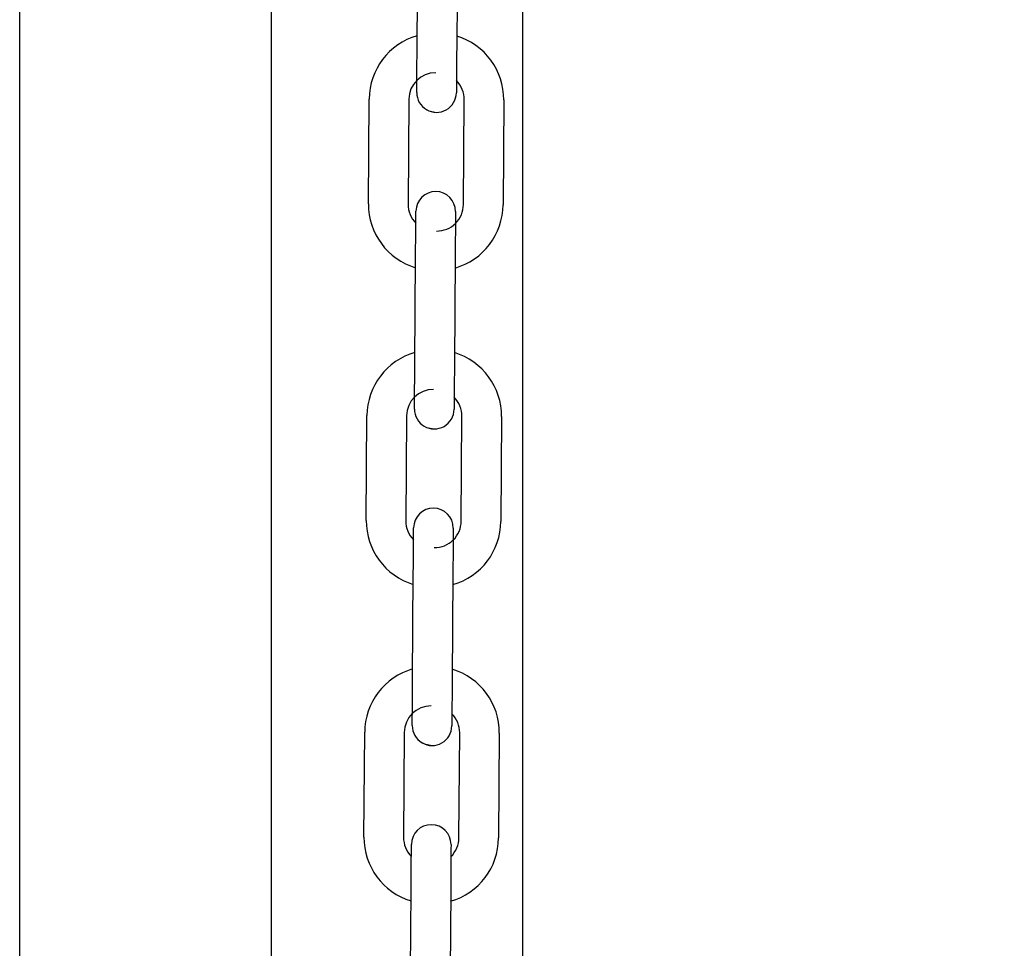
# Model space of a CAD drawing. Header units: inches. Extents: x 170 to 312, y 215 to 248.
# Tile 44 of 256: x 185.347 to 185.543, y 223.516 to 223.701. Entities that reach past the tile are written whole.
import ezdxf

# ---------------------------------------------------------------- set-up
doc = ezdxf.new("R2010")
doc.units = ezdxf.units.IN
doc.header["$LTSCALE"] = 0.25
doc.header["$MEASUREMENT"] = 0
doc.layers.add('ANNOTATIONS', color=1, linetype='Continuous')
doc.layers.add('MOTOR LH', color=7, linetype='Continuous')
doc.styles.add('ARIAL', font='arial.ttf', dxfattribs={"height": 0.09375})
doc.dimstyles.new('STANDARD$0', dxfattribs={"dimtxt": 0.09375, "dimasz": 0.09375, "dimexe": 0.03125, "dimexo": 0.046875, "dimgap": 0.09, "dimtad": 0, "dimtih": 1, "dimtoh": 1, "dimdec": 4, "dimzin": 0, "dimdsep": 46, "dimtxsty": 'ARIAL', "dimcen": 0.09, "dimadec": 0, "dimazin": 0, "dimtfac": 1, "dimtdec": 4, "dimtofl": 0, "dimtmove": 0, "dimatfit": 1, "dimfxl": 1, "dimtolj": 1, "dimtzin": 0, "dimarcsym": 0})

# ---------------------------------------------------------------- blocks, each defined once
blk = doc.blocks.new('*D90')
at = {"layer": 'ANNOTATIONS', "color": 0, "lineweight": -2, "transparency": 16777216}
for p, q in [((185.2897054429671, 224.4367350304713), (187.135667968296, 224.4367350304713)), ((187.104417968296, 224.3429850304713), (187.104417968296, 222.643354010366)), ((187.104417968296, 220.5088628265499), (187.104417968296, 222.2084938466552)), ((186.3738929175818, 220.4151128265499), (187.135667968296, 220.4151128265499))]:
    blk.add_line(p, q, dxfattribs=at)
at = {"layer": 'ANNOTATIONS', "color": 0, "transparency": 16777216}
for points in [[(187.088792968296, 224.3429850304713), (187.120042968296, 224.3429850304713), (187.104417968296, 224.4367350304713)], [(187.088792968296, 220.5088628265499), (187.120042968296, 220.5088628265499), (187.104417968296, 220.4151128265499)]]:
    blk.add_solid(points, dxfattribs=at)
at = {"layer": 'defpoints', "color": 0, "transparency": 16777216}
for p in [(185.2428304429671, 224.4367350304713), (186.3270179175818, 220.4151128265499), (187.104417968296, 220.4151128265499)]:
    blk.add_point(p, dxfattribs=at)
at = {"layer": 'ANNOTATIONS', "color": 0, "transparency": 16777216, "insert": (187.1044179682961, 222.4259239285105), "char_height": 0.09375, "attachment_point": 5, "style": 'ARIAL'}
blk.add_mtext('\\A1;OPENING\\PHEIGHT', dxfattribs=at)
blk = doc.blocks.new('*D91')
at = {"layer": 'ANNOTATIONS', "color": 0, "lineweight": -2, "transparency": 16777216}
for p, q in [((185.2897054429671, 225.2727186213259), (187.7906566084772, 225.2727186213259)), ((187.7594066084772, 225.1789686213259), (187.7594066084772, 223.0613458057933)), ((187.7594066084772, 220.5088628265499), (187.7594066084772, 222.6264856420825)), ((187.2942370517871, 220.4151128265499), (187.7906566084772, 220.4151128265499))]:
    blk.add_line(p, q, dxfattribs=at)
at = {"layer": 'ANNOTATIONS', "color": 0, "transparency": 16777216}
for points in [[(187.7437816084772, 225.1789686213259), (187.7750316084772, 225.1789686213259), (187.7594066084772, 225.2727186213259)], [(187.7437816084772, 220.5088628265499), (187.7750316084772, 220.5088628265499), (187.7594066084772, 220.4151128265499)]]:
    blk.add_solid(points, dxfattribs=at)
at = {"layer": 'defpoints', "color": 0, "transparency": 16777216}
for p in [(185.2428304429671, 225.2727186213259), (187.2473620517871, 220.4151128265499), (187.7594066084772, 220.4151128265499)]:
    blk.add_point(p, dxfattribs=at)
at = {"layer": 'ANNOTATIONS', "color": 0, "transparency": 16777216, "insert": (187.7594066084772, 222.8439157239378), "char_height": 0.09375, "attachment_point": 5, "style": 'ARIAL'}
blk.add_mtext('\\A1;TOTAL\\PHEIGHT', dxfattribs=at)

msp = doc.modelspace()

# ---------------------------------------------------------------- linework, layer by layer
at = {"layer": 'MOTOR LH'}
for p, q in [((185.3468484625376, 220.4177859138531), (185.3468484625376, 225.2250765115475)), ((185.3968800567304, 224.9483060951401), (185.3968800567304, 220.4151128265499)), ((185.4469116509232, 220.4177859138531), (185.4469116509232, 224.6076656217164)), ((185.4258738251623, 223.6959478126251), (185.4260218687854, 223.7168136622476)), ((185.4338956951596, 223.7167578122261), (185.4337476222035, 223.6958919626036)), ((185.4162017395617, 223.6645197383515), (185.4163498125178, 223.6853851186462)), ((185.424223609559, 223.6853292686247), (185.4240755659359, 223.66446388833)), ((185.43509890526, 223.6643855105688), (185.4352469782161, 223.6852513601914)), ((185.4431207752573, 223.6851955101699), (185.4429727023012, 223.6643296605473)), ((185.4254277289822, 223.6329494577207), (185.4255758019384, 223.6538153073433)), ((185.4334496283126, 223.6537594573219), (185.4333015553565, 223.6328936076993)), ((185.4157556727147, 223.6015213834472), (185.4159037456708, 223.6223867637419)), ((185.423777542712, 223.6223309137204), (185.4236294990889, 223.6014655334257)), ((185.434652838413, 223.6013871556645), (185.4348008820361, 223.6222530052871)), ((185.4426747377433, 223.6221966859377), (185.4425266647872, 223.601331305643)), ((185.4249816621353, 223.5699511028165), (185.4251297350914, 223.5908164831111)), ((185.4330035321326, 223.5907606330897), (185.4328554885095, 223.569895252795)), ((185.4153096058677, 223.5385230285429), (185.4154576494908, 223.5593884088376)), ((185.423331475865, 223.5593325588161), (185.4231834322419, 223.5384671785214)), ((185.434206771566, 223.5383888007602), (185.4343548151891, 223.5592541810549)), ((185.4422286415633, 223.5591983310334), (185.4420805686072, 223.5383329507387)), ((185.4245355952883, 223.5069527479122), (185.4246836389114, 223.5278181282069)), ((185.4325574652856, 223.5277622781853), (185.4324094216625, 223.5068968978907))]:
    msp.add_line(p, q, dxfattribs=at)
at = {"layer": 'MOTOR LH', "flags": 128}
for points in [[(185.4258081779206, 223.6866959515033), (185.4258094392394, 223.6868738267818), (185.4258131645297, 223.6874004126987), (185.4258192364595, 223.6882555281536), (185.425827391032, 223.689405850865), (185.4258373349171, 223.690807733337), (185.425848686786, 223.6924072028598), (185.4258610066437, 223.694142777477), (185.4258738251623, 223.6959478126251)], [(185.4337476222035, 223.6958919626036), (185.4337348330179, 223.6940869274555), (185.4337225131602, 223.6923513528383), (185.4337111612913, 223.6907518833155), (185.4337012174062, 223.6893500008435), (185.4336930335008, 223.6881996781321)], [(185.4336989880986, 223.6890383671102), (185.4336930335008, 223.6881996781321), (185.4336869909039, 223.6873445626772), (185.4336832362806, 223.6868179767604), (185.4336819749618, 223.6866401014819)], [(185.4277059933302, 223.6833003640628), (185.4282126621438, 223.6830417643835), (185.4297171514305, 223.6827315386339)], [(185.4256244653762, 223.6606754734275), (185.4256303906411, 223.6615075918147), (185.4256364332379, 223.6623627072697), (185.4256401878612, 223.6628892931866), (185.425641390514, 223.6630591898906)], [(185.4256401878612, 223.6628892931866), (185.42564144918, 223.6630666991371)], [(185.4335152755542, 223.6630108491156), (185.4335140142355, 223.6628329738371), (185.4335102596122, 223.6623068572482), (185.4335041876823, 223.6614517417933), (185.4334960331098, 223.6603014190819), (185.4334860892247, 223.658899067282), (185.4334747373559, 223.6572995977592), (185.4334624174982, 223.655564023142), (185.4334496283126, 223.6537594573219)], [(185.4255758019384, 223.6538153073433), (185.425588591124, 223.6556198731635), (185.4256009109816, 223.6573554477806), (185.4256122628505, 223.6589549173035), (185.4256222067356, 223.6603572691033), (185.4256303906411, 223.6615075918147)], [(185.4253620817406, 223.623697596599), (185.4253633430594, 223.6238754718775), (185.4253670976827, 223.6244020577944), (185.4253731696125, 223.6252571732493), (185.425381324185, 223.6264074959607), (185.4253912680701, 223.6278093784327), (185.425402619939, 223.6294088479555), (185.4254149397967, 223.6311444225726), (185.4254277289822, 223.6329494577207)], [(185.4333015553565, 223.6328936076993), (185.4332887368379, 223.6310885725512), (185.4332764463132, 223.629352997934), (185.4332650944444, 223.6277535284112), (185.4332551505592, 223.6263516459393), (185.4332469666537, 223.6252008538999)], [(185.4332529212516, 223.6260400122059), (185.4332469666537, 223.6252008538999), (185.4332408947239, 223.6243462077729), (185.4332371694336, 223.623819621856), (185.4332359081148, 223.6236417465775)], [(185.4272599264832, 223.6203020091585), (185.4277665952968, 223.6200434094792), (185.4292710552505, 223.6197327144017)], [(185.4251783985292, 223.5976771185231), (185.4251842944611, 223.5985092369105), (185.425190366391, 223.5993643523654), (185.4251941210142, 223.5998904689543), (185.425195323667, 223.6000603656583)], [(185.4251941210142, 223.5998904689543), (185.425195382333, 223.6000683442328)], [(185.4330691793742, 223.6000124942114), (185.4330679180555, 223.5998346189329), (185.4330641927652, 223.5993085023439), (185.4330581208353, 223.598453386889), (185.4330499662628, 223.5973025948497), (185.4330400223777, 223.5959007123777), (185.4330286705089, 223.5943012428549), (185.4330163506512, 223.5925656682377), (185.4330035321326, 223.5907606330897)], [(185.4251297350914, 223.5908164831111), (185.425142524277, 223.5926215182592), (185.4251548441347, 223.5943570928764), (185.4251661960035, 223.5959565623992), (185.4251761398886, 223.5973584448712), (185.4251842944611, 223.5985092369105)], [(185.4249160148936, 223.5606992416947), (185.4249172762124, 223.5608771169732), (185.4249210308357, 223.5614037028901), (185.4249270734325, 223.5622583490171), (185.424935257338, 223.5634091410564), (185.4249452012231, 223.5648110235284), (185.424956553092, 223.5664104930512), (185.4249688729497, 223.5681460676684), (185.4249816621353, 223.5699511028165)], [(185.4328554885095, 223.569895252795), (185.4328426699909, 223.5680902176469), (185.4328303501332, 223.5663546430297), (185.4328189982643, 223.5647551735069), (185.4328090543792, 223.5633532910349), (185.4328008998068, 223.5622024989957)], [(185.4328068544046, 223.5630416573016), (185.4328008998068, 223.5622024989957), (185.4327948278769, 223.5613478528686), (185.4327911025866, 223.5608212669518), (185.4327900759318, 223.5606776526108)], [(185.4327911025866, 223.5608212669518), (185.4327898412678, 223.5606433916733)], [(185.4268138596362, 223.5573036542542), (185.4273205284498, 223.5570450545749), (185.4288249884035, 223.5567343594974)], [(185.4246836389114, 223.5278181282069), (185.42469645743, 223.5296231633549), (185.4247087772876, 223.5313587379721), (185.4247201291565, 223.5329582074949), (185.4247300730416, 223.5343600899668), (185.4247382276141, 223.5355108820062)], [(185.4247323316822, 223.5346787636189), (185.4247382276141, 223.5355108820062), (185.424744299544, 223.5363655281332), (185.4247480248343, 223.5368921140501), (185.424749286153, 223.5370699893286)], [(185.4326120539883, 223.5354550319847), (185.4326038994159, 223.5343042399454), (185.4325939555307, 223.5329023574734), (185.4325826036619, 223.5313028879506), (185.4325702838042, 223.5295673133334), (185.4325574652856, 223.5277622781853)], [(185.4326231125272, 223.537014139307), (185.4326218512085, 223.5368362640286), (185.4326181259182, 223.5363096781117), (185.4326120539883, 223.5354550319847), (185.4326061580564, 223.534624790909)]]:
    msp.add_lwpolyline(points, dxfattribs=at)
at = {"layer": 'MOTOR LH'}
for centre, radius, start, end in [((185.4295384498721, 223.6852917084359), 0.01318897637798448, 106.0675622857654, 179.5934504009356), ((185.4299321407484, 223.6852889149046), 0.01318897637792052, 359.5934504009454, 73.11933850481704), ((185.4295384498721, 223.6852917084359), 0.005314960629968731, 89.59345040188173, 179.5934504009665), ((185.4299321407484, 223.6852889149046), 0.005314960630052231, 359.5934504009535, 44.86745157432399), ((185.4297450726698, 223.6866682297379), 0.003937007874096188, 179.5934504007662, 359.5934688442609), ((185.4295783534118, 223.6630388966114), 0.003937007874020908, 359.5934504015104, 179.5934313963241), ((185.4293903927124, 223.6644260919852), 0.01318897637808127, 179.5934504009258, 253.123635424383), ((185.4293903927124, 223.6644260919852), 0.005314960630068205, 179.5934504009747, 224.8829269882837), ((185.4297840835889, 223.6644232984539), 0.005314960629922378, 269.5934503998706, 359.5934504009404), ((185.4297840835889, 223.6644232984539), 0.01318897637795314, 286.0718592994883, 359.5934504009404), ((185.4290923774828, 223.6222932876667), 0.01318897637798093, 106.0675622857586, 179.5934504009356), ((185.4294860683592, 223.6222904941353), 0.0131889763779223, 359.5934504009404, 73.11933850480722), ((185.4290923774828, 223.6222932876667), 0.005314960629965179, 89.59345040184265, 179.5934504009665), ((185.4294860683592, 223.6222904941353), 0.00531496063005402, 359.5934504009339, 44.86795147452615), ((185.4292990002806, 223.6236698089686), 0.003937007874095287, 179.5934504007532, 359.5934688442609), ((185.4291322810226, 223.6000404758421), 0.003937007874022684, 359.5934504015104, 179.5934313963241), ((185.4289443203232, 223.6014276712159), 0.01318897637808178, 179.5934504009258, 253.1236354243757), ((185.4289443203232, 223.6014276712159), 0.005314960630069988, 179.5934504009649, 224.8836022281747), ((185.4293380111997, 223.6014248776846), 0.005314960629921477, 269.5934503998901, 359.5934504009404), ((185.4293380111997, 223.6014248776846), 0.01318897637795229, 286.0718592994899, 359.5934504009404), ((185.4286463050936, 223.5592948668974), 0.01318897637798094, 106.067562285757, 179.5934504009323), ((185.4290399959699, 223.5592920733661), 0.01318897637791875, 359.5934504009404, 73.11933850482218), ((185.4286463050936, 223.5592948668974), 0.005314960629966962, 89.59345040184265, 179.5934504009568), ((185.4290399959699, 223.5592920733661), 0.005314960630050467, 359.5934504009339, 44.86799956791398), ((185.4288529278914, 223.5606713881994), 0.003937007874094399, 179.5934504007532, 359.5934688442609), ((185.4286862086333, 223.5370420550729), 0.003937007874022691, 359.5934504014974, 179.5934313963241), ((185.428498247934, 223.5384292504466), 0.01318897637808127, 179.5934504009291, 253.123635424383), ((185.428498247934, 223.5384292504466), 0.005314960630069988, 179.5934504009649, 224.8829269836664), ((185.4288919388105, 223.5384264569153), 0.01318897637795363, 286.071859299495, 359.5934504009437), ((185.4288919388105, 223.5384264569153), 0.005314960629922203, 314.3337119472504, 359.5934504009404)]:
    msp.add_arc(centre, radius, start, end, dxfattribs=at)

# ---------------------------------------------------------------- dimensions: what is measured, and where the dimension line sits
at = {"layer": 'ANNOTATIONS'}
for base, p1, p2, text, picture, middle in [((187.7594066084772, 220.4151128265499), (185.2428304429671, 225.2727186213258), (187.247362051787, 220.4151128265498), 'TOTAL\\PHEIGHT', '*D91', (187.7594066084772, 222.8439157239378)), ((187.104417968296, 220.4151128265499), (185.2428304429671, 224.4367350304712), (186.3270179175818, 220.4151128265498), 'OPENING\\PHEIGHT', '*D90', (187.1044179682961, 222.4259239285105))]:
    dim = msp.add_linear_dim(base=base, p1=p1, p2=p2, angle=90, text=text, dimstyle='STANDARD$0', dxfattribs=at)
    dim.commit()
    dim.dimension.update_dxf_attribs({"geometry": picture, "text_midpoint": middle})

doc.saveas('drawing.dxf')
